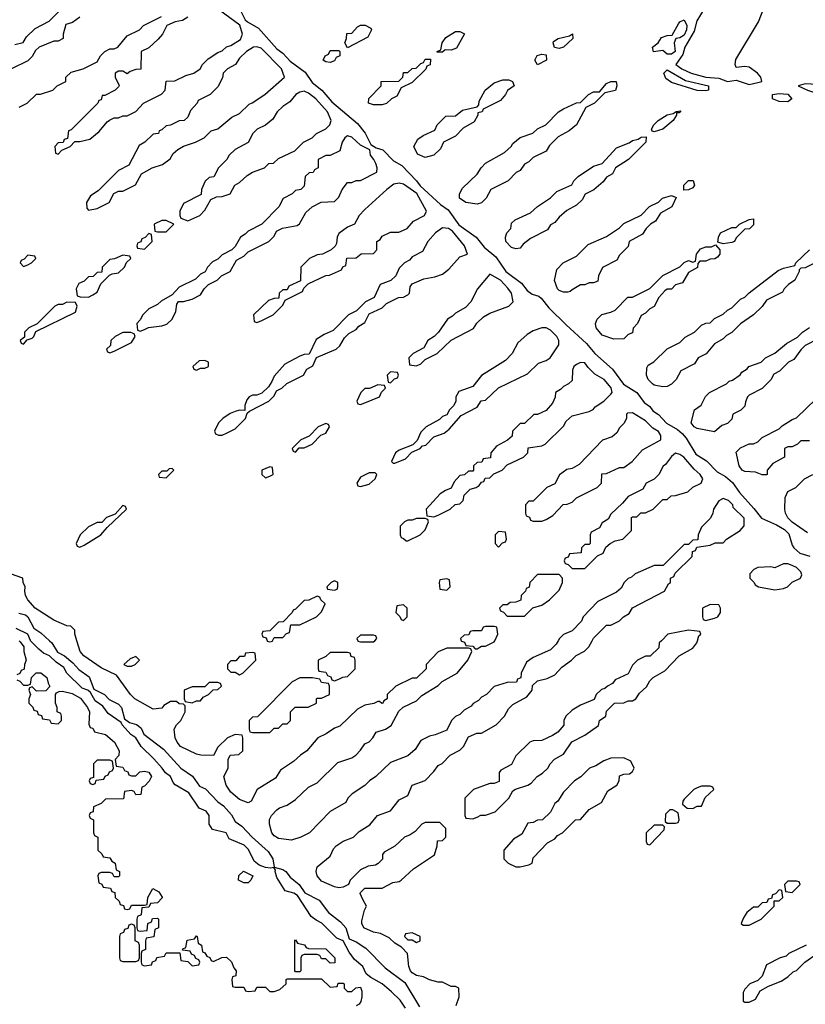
# Model space of a CAD drawing. Header units: inches. Extents: x 2769379 to 2883802, y 684208 to 828654.
# Tile 155 of 256: x 2815772 to 2819410, y 768315 to 772877. Entities that reach past the tile are written whole.
import ezdxf

# ---------------------------------------------------------------- set-up
doc = ezdxf.new("R2010")
doc.units = ezdxf.units.IN
doc.header["$MEASUREMENT"] = 0
doc.layers.add('C8716', color=7, linetype='Continuous')
doc.layers.add('C8717', color=7, linetype='Continuous')

msp = doc.modelspace()

# ---------------------------------------------------------------- linework, layer by layer
at = {"layer": 'C8716', "color": 2, "elevation": 2}
for points in [[(2815769.8, 770000), (2815774.8, 769994.8), (2815790.8, 769970.8), (2815791, 769950), (2815802, 769910), (2815794, 769890), (2815792.7, 769867.3), (2815778, 769862), (2815772.7, 769847.3), (2815758, 769842)], [(2817558.2, 768298.2), (2817533.8, 768333.8), (2817493.7, 768373.7), (2817450, 768409.6), (2817398.9, 768438.9), (2817377.2, 768457.2), (2817361.2, 768490), (2817322.6, 768522.6), (2817297.4, 768557.4), (2817270, 768609.2), (2817241.3, 768621.3), (2817171.6, 768691.6), (2817144.4, 768704.4), (2817122.4, 768722.4), (2817058.9, 768818.9), (2817042, 768830), (2817001.5, 768841.4), (2816963.3, 768903.3), (2816954.5, 768930), (2816956.5, 768936.5), (2816949.1, 768949.1), (2816933.7, 768946.3), (2816909.7, 768949.6), (2816880.3, 768960.3), (2816858.6, 768978.6), (2816832, 769032), (2816812.1, 769052.1), (2816741.7, 769081.7), (2816728.7, 769110), (2816665.6, 769125.6), (2816649.2, 769149.2), (2816649.3, 769190), (2816636, 769210), (2816603.5, 769223.5), (2816554.8, 769294.7), (2816492.3, 769332.3), (2816482.7, 769342.7), (2816471.1, 769371.1), (2816447, 769387), (2816432, 769410), (2816392.8, 769452.8), (2816334, 769510), (2816310, 769549.3), (2816286, 769566), (2816246, 769610), (2816241.2, 769621.2), (2816182.3, 769662.2), (2816156.3, 769696.3), (2816121, 769721), (2816099.3, 769759.3), (2816088, 769770), (2816060.5, 769780.5), (2815989.6, 769849.6), (2815975.6, 769875.6), (2815940.1, 769900.1), (2815910, 769929.3), (2815881.7, 769941.7), (2815861, 769961), (2815822.3, 770000)], [(2815910.2, 770000), (2815921.3, 769990), (2815946.9, 769946.9), (2815979.1, 769930), (2816018, 769898), (2816046, 769866), (2816092.9, 769832.9), (2816115.9, 769775.9), (2816164.9, 769750), (2816186.9, 769726.9), (2816230, 769706.4), (2816243.7, 769690), (2816258, 769638), (2816280.6, 769620.6), (2816312.4, 769612.4), (2816324.4, 769604.4), (2816334.3, 769594.3), (2816347, 769567), (2816438, 769498), (2816518.4, 769410), (2816572.3, 769372.3), (2816605.4, 769325.4), (2816632.9, 769312.9), (2816690, 769253.4), (2816715.4, 769235.4), (2816752.4, 769192.4), (2816770, 769162.4), (2816800.9, 769140.9), (2816849.1, 769089.1), (2816923.2, 769023.2), (2816944.9, 768990), (2816950.8, 768950.8), (2816990, 768940.4), (2817004.9, 768930), (2817024.2, 768904.2), (2817066.4, 768870), (2817092.3, 768832.3), (2817158.5, 768798.5), (2817201.4, 768741.4), (2817257.8, 768697.8), (2817282, 768670), (2817298.5, 768618.5), (2817330, 768604.2), (2817374.7, 768574.7), (2817465, 768485), (2817555.8, 768415.8), (2817624.3, 768304.3)], [(2818266.4, 770000), (2818256.9, 769983.1), (2818230, 769958), (2818150, 769922), (2818119.6, 769900.4), (2818094, 769850), (2818092.7, 769827.3), (2818078, 769822), (2818072.7, 769807.3), (2818030, 769806), (2817970, 769788), (2817934, 769750), (2817910, 769738), (2817896.9, 769723.1), (2817871.6, 769708.4), (2817863.6, 769696.4), (2817830, 769678), (2817810, 769658), (2817790, 769648), (2817772, 769630), (2817750, 769586), (2817696.9, 769563.1), (2817670, 769558), (2817630, 769538), (2817603.6, 769496.4), (2817570, 769466), (2817490, 769435.3), (2817422, 769370), (2817392, 769350), (2817370.9, 769329.1), (2817312, 769290), (2817292, 769270), (2817282, 769250), (2817210, 769208), (2817114, 769110), (2817074, 769090), (2817030, 769075.3), (2816970, 769084), (2816950, 769095.3), (2816939, 769110), (2816928.7, 769150), (2816928.9, 769171.1), (2816938, 769190), (2816963.1, 769216.9), (2816974.6, 769225.4), (2817010, 769238), (2817050, 769264.7), (2817110, 769322), (2817150, 769342), (2817244.7, 769435.3), (2817310, 769458), (2817328, 769470), (2817350, 769492), (2817370, 769522), (2817390, 769532), (2817408, 769550), (2817423.1, 769576.9), (2817466, 769590), (2817492.9, 769607.1), (2817527.3, 769672.7), (2817547.3, 769692.7), (2817610, 769722), (2817634.6, 769745.4), (2817710, 769792), (2817728.7, 769811.3), (2817798, 769850), (2817848, 769910), (2817866, 769950), (2817862, 769962), (2817850, 769966), (2817750, 769966), (2817710, 769948), (2817654, 769890), (2817654, 769870), (2817610, 769826), (2817590, 769826), (2817514, 769790), (2817474, 769750), (2817474, 769730), (2817458, 769722), (2817454, 769710), (2817448.4, 769708.4), (2817438, 769718), (2817430, 769718), (2817411.6, 769708.4), (2817370, 769702), (2817336.9, 769683.1), (2817255.3, 769604.7), (2817230, 769595.3), (2817190.9, 769569.1), (2817152, 769550), (2817102, 769490), (2817072, 769470), (2817039.8, 769440.2), (2816979.6, 769400.4), (2816956.9, 769363.1), (2816872, 769310), (2816843.6, 769256.4), (2816830, 769248.7), (2816790, 769264), (2816750, 769298), (2816728.7, 769330), (2816718, 769370), (2816738, 769410), (2816738, 769450), (2816746, 769470), (2816787.3, 769472.7), (2816806, 769490), (2816806, 769550), (2816802, 769562), (2816770, 769566), (2816734, 769550), (2816690, 769506), (2816670, 769468), (2816611.1, 769468.9), (2816590, 769474), (2816517.2, 769510), (2816500.9, 769530), (2816492.7, 769550), (2816488, 769590), (2816498, 769610), (2816518, 769630), (2816538, 769670), (2816538, 769698), (2816530, 769706), (2816510, 769708), (2816498, 769718), (2816470, 769718), (2816439.6, 769700.4), (2816430, 769688), (2816390, 769682), (2816305.2, 769730), (2816285.2, 769750), (2816220.4, 769840.4), (2816150, 769874), (2816069.6, 769929.6), (2816052.7, 769950), (2816045.2, 769970), (2816036.9, 770000)], [(2816917.3, 770000), (2816918, 769998), (2816930, 769994), (2816942, 769998), (2816943, 770000)], [(2817794, 768310), (2817808, 768350), (2817806, 768390), (2817790, 768398), (2817770, 768398), (2817730, 768418), (2817710, 768418), (2817670, 768429.2), (2817642, 768442), (2817610, 768449.3), (2817590, 768461.2), (2817581.2, 768470), (2817574, 768490), (2817568, 768550), (2817540.4, 768580.4), (2817510, 768598), (2817483.1, 768623.1), (2817443.1, 768643.1), (2817410, 768649.4), (2817366, 768670), (2817356, 768690), (2817357.2, 768702.8), (2817368.9, 768751.1), (2817378, 768770), (2817360.4, 768800.4), (2817348.4, 768828.4), (2817350, 768834), (2817370, 768854), (2817450, 768854), (2817500.4, 768879.6), (2817530, 768884.7), (2817538, 768890), (2817596.4, 768943.6), (2817692.9, 769007.1), (2817706, 769050), (2817707.3, 769072.7), (2817730, 769074), (2817746, 769090), (2817746, 769130), (2817718, 769158), (2817650, 769158), (2817634, 769150), (2817603.6, 769116.4), (2817579.8, 769100.2), (2817554, 769090), (2817510, 769048), (2817459.6, 769020.4), (2817452, 769010), (2817452.7, 768987.3), (2817432.7, 768967.3), (2817419.6, 768960.4), (2817385.4, 768954.6), (2817350, 768938), (2817302, 768890), (2817294, 768870), (2817270, 768858), (2817250, 768855.3), (2817230, 768859), (2817170, 768885.2), (2817149.2, 768910), (2817145.2, 768930), (2817150, 768952), (2817210, 769002), (2817224.7, 769035.3), (2817238, 769050), (2817269.3, 769070.7), (2817318, 769090), (2817344.7, 769115.3), (2817392.9, 769147.1), (2817429.2, 769190.8), (2817490, 769212), (2817530, 769262), (2817570, 769282), (2817589, 769331), (2817650, 769352), (2817690, 769394), (2817710, 769422), (2817728.4, 769431.6), (2817766, 769470), (2817810, 769492), (2817828, 769510), (2817850, 769554), (2817888.4, 769571.6), (2817910, 769572), (2817978, 769610), (2818018, 769650), (2818036.4, 769683.6), (2818056.4, 769703.6), (2818120.4, 769739.6), (2818146, 769770), (2818147.3, 769792.7), (2818170, 769814), (2818214.6, 769825.4), (2818250, 769842), (2818283.1, 769876.9), (2818328, 769910), (2818348.9, 769931.1), (2818388.4, 769951.6), (2818408.4, 769971.6), (2818422.9, 770000)], [(2817337.3, 770000), (2817338, 769998), (2817350, 769994), (2817410, 769994), (2817416, 770000)], [(2817817.3, 770000), (2817818, 769998), (2817832.7, 769992.7), (2817838, 769978), (2817870, 769974), (2817882, 769962), (2817890, 769962), (2817910, 769974), (2817930, 769974), (2817970, 769994), (2817972.7, 770000)], [(2818744, 770000), (2818734, 769990), (2818732.7, 769967.3), (2818691.6, 769928.4), (2818670, 769928), (2818634, 769910), (2818610, 769886), (2818590, 769846), (2818530, 769818), (2818518, 769802), (2818494, 769790), (2818482, 769778), (2818466.4, 769773.6), (2818442, 769750), (2818432.7, 769727.3), (2818370, 769702), (2818330, 769678), (2818302, 769650), (2818292, 769630), (2818291.6, 769608.4), (2818263.6, 769576.4), (2818239.6, 769560.4), (2818190, 769538), (2818150, 769535.3), (2818134, 769530), (2818070, 769466), (2818050, 769426), (2817999.6, 769400.4), (2817992, 769390), (2817992.7, 769347.3), (2817970, 769338), (2817950, 769338), (2817874, 769310), (2817834, 769270), (2817834, 769190), (2817838, 769178), (2817870, 769174), (2817890, 769182), (2817908.4, 769191.6), (2817930, 769192), (2817973.6, 769206.4), (2818038, 769270), (2818056.4, 769303.6), (2818068.4, 769311.6), (2818126, 769330), (2818140.4, 769339.6), (2818168.9, 769371.1), (2818193.6, 769386.4), (2818218, 769410), (2818228, 769430), (2818248.9, 769451.1), (2818290, 769474), (2818328.9, 769531.1), (2818390, 769562), (2818452.9, 769607.1), (2818458, 769630), (2818486, 769650), (2818490, 769674), (2818526, 769710), (2818570, 769712), (2818590, 769722), (2818610, 769722), (2818626, 769730), (2818643.1, 769756.9), (2818674.6, 769785.4), (2818690, 769814), (2818706, 769830), (2818760.4, 769859.6), (2818826, 769930), (2818890, 769964.7), (2818908.7, 769990), (2818911.6, 770000)], [(2815758, 769818), (2815772.7, 769812.7), (2815790, 769794), (2815810, 769794), (2815822, 769798), (2815826, 769830), (2815848.4, 769851.6), (2815870, 769851.3), (2815898, 769830), (2815903.6, 769803.6), (2815912, 769788), (2815892.7, 769767.3), (2815850, 769766), (2815830, 769786), (2815818, 769782), (2815814, 769770), (2815822, 769750), (2815814, 769730), (2815814, 769710), (2815832.7, 769692.7), (2815838, 769678), (2815852.7, 769672.7), (2815858, 769658), (2815872.7, 769652.7), (2815878, 769638), (2815910, 769634), (2815918, 769618), (2815950, 769614), (2815966, 769630), (2815966, 769650), (2815962, 769662), (2815946, 769670), (2815946, 769690), (2815938, 769710), (2815938, 769750), (2815942, 769758), (2815955.3, 769764.7), (2815970, 769766), (2816015.5, 769755.5), (2816053.2, 769733.2), (2816086, 769690), (2816094.8, 769670), (2816092.7, 769612.7), (2816098, 769598), (2816110, 769594), (2816118, 769578), (2816170, 769564.7), (2816211.3, 769530), (2816232, 769490), (2816231.6, 769468.4), (2816214, 769450), (2816218, 769418), (2816250, 769414), (2816258, 769398), (2816272.7, 769392.7), (2816278, 769378), (2816290, 769374), (2816310, 769374), (2816328, 769392), (2816350, 769396), (2816370.5, 769390.5), (2816382, 769370), (2816371.1, 769348.9), (2816350, 769326), (2816338, 769322), (2816332.7, 769287.3), (2816310, 769286), (2816302, 769302), (2816290, 769306), (2816258, 769302), (2816252.7, 769267.3), (2816170, 769266), (2816150, 769246), (2816114, 769230), (2816112.7, 769207.3), (2816098, 769202), (2816094, 769190), (2816098, 769178), (2816114, 769170), (2816114, 769110), (2816118, 769098), (2816134, 769090), (2816134, 769030), (2816152.7, 769012.7), (2816158, 768998), (2816190, 768994), (2816198, 768978), (2816214, 768970), (2816218, 768938), (2816234, 768930), (2816234, 768910), (2816230, 768906), (2816210, 768906), (2816202, 768922), (2816190, 768926), (2816150, 768926), (2816138, 768922), (2816134, 768910), (2816138, 768878), (2816152.7, 768872.7), (2816158, 768858), (2816192.7, 768852.7), (2816198, 768838), (2816212.7, 768832.7), (2816214, 768810), (2816232.7, 768792.7), (2816238, 768778), (2816252.7, 768772.7), (2816258, 768758), (2816270, 768754), (2816282, 768758), (2816290, 768774), (2816350, 768774), (2816362, 768778), (2816366, 768810), (2816388.4, 768851.6), (2816416.9, 768836.9), (2816431.6, 768811.6), (2816431.6, 768808.4), (2816410, 768786), (2816378, 768782), (2816370, 768766), (2816338, 768762), (2816334, 768730), (2816318, 768722), (2816314, 768710), (2816314, 768670), (2816318, 768658), (2816330, 768654), (2816362, 768658), (2816366, 768690), (2816382, 768698), (2816387.3, 768712.7), (2816410, 768714), (2816414, 768710), (2816414, 768670), (2816398, 768662), (2816392.7, 768627.3), (2816358, 768622), (2816354, 768610), (2816354, 768570), (2816338, 768562), (2816334, 768550), (2816334, 768510), (2816338, 768498), (2816350, 768494), (2816382, 768498), (2816387.3, 768512.7), (2816402, 768518), (2816407.3, 768532.7), (2816442, 768538), (2816450, 768554), (2816514, 768554), (2816518, 768518), (2816550, 768514), (2816570, 768494), (2816602, 768498), (2816606, 768510), (2816602, 768522), (2816587.3, 768527.3), (2816582, 768542), (2816567.3, 768547.3), (2816562, 768562), (2816526, 768566), (2816527.3, 768572.7), (2816542, 768578), (2816547.3, 768612.7), (2816582, 768618), (2816590, 768632), (2816594, 768630), (2816598, 768598), (2816614, 768590), (2816618, 768558), (2816630, 768554), (2816638, 768538), (2816652, 768532), (2816658, 768518), (2816670, 768514), (2816708.4, 768531.6), (2816730, 768534), (2816752.7, 768512.7), (2816763.6, 768483.6), (2816774, 768470), (2816772.7, 768447.3), (2816758, 768442), (2816754, 768430), (2816758, 768398), (2816770, 768394), (2816810, 768394), (2816818, 768378), (2816830, 768374), (2816862, 768378), (2816870, 768394), (2816910, 768394), (2816930, 768374), (2816950, 768374), (2816976.4, 768383.6), (2817006, 768410), (2817006, 768430), (2817010, 768434), (2817170, 768434), (2817210, 768394), (2817242, 768398), (2817247.3, 768412.7), (2817270, 768414), (2817274, 768410), (2817274, 768390), (2817290, 768374), (2817310, 768374), (2817328.4, 768391.6), (2817350, 768394), (2817356, 768376), (2817356, 768350), (2817351.3, 768328.7), (2817343.6, 768316.4), (2817330, 768308)], [(2819414, 768590), (2819334, 768550), (2819322, 768538), (2819294, 768530), (2819230, 768498), (2819210, 768446), (2819190, 768426), (2819154, 768410), (2819130, 768386), (2819122, 768370), (2819122, 768330), (2819130, 768324.7), (2819150, 768324.7), (2819180.4, 768339.6), (2819202, 768378), (2819240.4, 768399.6), (2819298, 768422), (2819330, 768442), (2819354.6, 768465.4), (2819370, 768472), (2819408.9, 768511.1), (2819466, 768550)]]:
    msp.add_lwpolyline(points, dxfattribs=at)
for points in [[(2816310, 769926), (2816283.6, 769916.4), (2816254, 769890), (2816270, 769882), (2816290, 769882), (2816306, 769890), (2816326, 769910)], [(2816850, 769946), (2816818, 769942), (2816812.7, 769927.3), (2816790, 769926), (2816772.7, 769907.3), (2816750, 769906), (2816734, 769890), (2816734, 769870), (2816750, 769854), (2816770, 769854), (2816790, 769842), (2816806, 769850), (2816866, 769910), (2816862, 769942)], [(2817290, 769946), (2817210, 769946), (2817190, 769926), (2817154, 769910), (2817154, 769870), (2817158, 769858), (2817190, 769854), (2817198, 769838), (2817212.7, 769832.7), (2817218, 769818), (2817230, 769814), (2817250, 769822), (2817268.4, 769831.6), (2817290, 769834), (2817326, 769870), (2817326, 769910), (2817322, 769922), (2817307.3, 769927.3), (2817302, 769942)], [(2817070, 769828), (2817034, 769810), (2816872.7, 769647.3), (2816850, 769646), (2816834, 769630), (2816834, 769590), (2816838, 769578), (2816850, 769574), (2816930, 769574), (2816950, 769594), (2816970, 769594), (2816990, 769614), (2817010, 769614), (2817026, 769630), (2817026, 769670), (2817048.4, 769691.6), (2817107.3, 769692.7), (2817146, 769710), (2817146, 769730), (2817150, 769734), (2817170, 769734), (2817206, 769750), (2817206, 769790), (2817202, 769802), (2817170, 769806), (2817162, 769822), (2817127.3, 769827.3)], [(2816690, 769806), (2816650, 769806), (2816630, 769786), (2816570, 769786), (2816534, 769770), (2816534, 769730), (2816538, 769718), (2816570, 769712), (2816590, 769722), (2816610, 769722), (2816622, 769738), (2816646, 769750), (2816667.3, 769772.7), (2816690, 769774), (2816706, 769790), (2816702, 769802)], [(2816190, 769446), (2816130, 769446), (2816114, 769430), (2816114, 769366), (2816098, 769362), (2816094, 769350), (2816098, 769338), (2816110, 769334), (2816122, 769338), (2816126, 769354), (2816162, 769358), (2816167.3, 769372.7), (2816182, 769378), (2816187.3, 769392.7), (2816202, 769398), (2816206, 769410), (2816202, 769442)], [(2818570, 769458), (2818510, 769455.3), (2818476.9, 769443.1), (2818439.8, 769420.2), (2818411.1, 769408.9), (2818371.1, 769368.9), (2818342, 769350), (2818290, 769298), (2818263.6, 769256.4), (2818250, 769246), (2818230, 769206), (2818194, 769170), (2818170, 769168), (2818150, 769158), (2818125.4, 769154.6), (2818096.9, 769103.1), (2818059.6, 769080.4), (2818014, 769030), (2818014, 768990), (2818034, 768970), (2818070, 768952), (2818090, 768952), (2818130, 768962), (2818146, 768970), (2818150, 768994), (2818216.4, 769063.6), (2818250, 769082), (2818263.1, 769096.9), (2818286, 769110), (2818346, 769170), (2818370, 769172), (2818410, 769218), (2818466, 769250), (2818496.4, 769303.6), (2818538, 769330), (2818548, 769350), (2818550, 769374), (2818570, 769382), (2818596.4, 769383.6), (2818610, 769394), (2818618, 769410), (2818602, 769442)], [(2818970, 769326), (2818930, 769326), (2818910, 769318), (2818894, 769310), (2818850, 769266), (2818843.6, 769256.4), (2818842, 769242), (2818863.6, 769223.6), (2818890, 769222), (2818910, 769234), (2818930, 769234), (2818947.3, 769272.7), (2818986, 769310), (2818982, 769322)], [(2818796.4, 769216.4), (2818783.6, 769216.4), (2818763.6, 769196.4), (2818762, 769162), (2818770, 769154), (2818810, 769154), (2818822, 769158), (2818826, 769170), (2818822, 769202)], [(2818750, 769146), (2818710, 769146), (2818674, 769110), (2818674, 769070), (2818678, 769058), (2818690, 769054), (2818756.4, 769123.6), (2818758, 769138)], [(2816810, 768878), (2816786, 768890), (2816787.3, 768912.7), (2816808.4, 768931.6), (2816851, 768910), (2816842, 768890), (2816830, 768878)], [(2819370, 768886), (2819330, 768886), (2819314, 768870), (2819318, 768838), (2819350, 768834), (2819386, 768870), (2819382, 768882)], [(2819290, 768846), (2819272.7, 768827.3), (2819258, 768822), (2819254, 768806), (2819238, 768802), (2819232.7, 768787.3), (2819210, 768786), (2819190, 768766), (2819170, 768766), (2819139.6, 768740.4), (2819123.6, 768716.4), (2819114, 768690), (2819122, 768682), (2819150, 768682), (2819206, 768710), (2819266, 768770), (2819266, 768794), (2819290, 768794), (2819306, 768810), (2819302, 768842)], [(2816290, 768686), (2816278, 768682), (2816272.7, 768667.3), (2816258, 768662), (2816252.7, 768647.3), (2816238, 768642), (2816234, 768630), (2816234, 768530), (2816238, 768518), (2816250, 768514), (2816310, 768514), (2816322, 768518), (2816326, 768530), (2816326, 768590), (2816322, 768602), (2816306, 768610), (2816306, 768670), (2816302, 768682)], [(2817590, 768646), (2817558, 768642), (2817554, 768630), (2817570, 768614), (2817590, 768614), (2817610, 768602), (2817626, 768610), (2817626, 768630)], [(2817210, 768506), (2817190, 768526), (2817170, 768526), (2817162, 768542), (2817150, 768546), (2817090, 768546), (2817078, 768542), (2817074, 768530), (2817074, 768470), (2817070, 768466), (2817050, 768466), (2817046, 768470), (2817046, 768610), (2817050, 768614), (2817058, 768598), (2817091.6, 768591.6), (2817098, 768578), (2817110, 768574), (2817190, 768572), (2817231.3, 768530), (2817232, 768508)]]:
    msp.add_lwpolyline(points, close=True, dxfattribs=at)
at = {"layer": 'C8717', "color": 2}
for points, elevation in [([(2818976.1, 772983.9), (2818908.1, 772871.9), (2818895.5, 772824.5), (2818852.7, 772750), (2818843.8, 772716.2), (2818810.4, 772670), (2818839.1, 772650), (2818882, 772630), (2818950, 772611.3), (2819010, 772605.6), (2819050, 772590.4), (2819090, 772596.5), (2819150, 772576.9), (2819190, 772585.7), (2819208.7, 772591.3), (2819203.7, 772610), (2819189.3, 772630), (2819150, 772657), (2819130, 772659.6), (2819090, 772655.3), (2819085.1, 772670), (2819087.9, 772692.1), (2819193.5, 772866.5), (2819218.7, 772930)], 6), ([(2815750, 772762), (2815788.4, 772771.6), (2815803.1, 772796.9), (2815843.1, 772836.9), (2815908, 772870), (2815970, 772931.3)], 2), ([(2816051.1, 772888.9), (2816016, 772864), (2815986, 772854), (2815974, 772810), (2815974, 772790), (2815950, 772778), (2815930, 772778), (2815862, 772750), (2815845.4, 772734.6), (2815830, 772706), (2815810, 772686), (2815734, 772650)], 2), ([(2815770, 772472), (2815806, 772490), (2815850, 772531.3), (2815868.4, 772531.6), (2815926, 772550), (2815946, 772570), (2815986, 772590), (2815986, 772610), (2816010, 772634), (2816066, 772650), (2816130, 772682), (2816146, 772710), (2816166, 772730), (2816190, 772742), (2816210, 772742), (2816226, 772750), (2816270, 772802), (2816326, 772830), (2816346, 772850), (2816428.4, 772891.6)], 2), ([(2816551.3, 772888.7), (2816526.4, 772873.6), (2816492.7, 772867.3), (2816454, 772850), (2816434, 772810), (2816412.7, 772787.3), (2816370, 772746), (2816334, 772730), (2816332.7, 772647.3), (2816310, 772646), (2816283.6, 772636.4), (2816270, 772626), (2816250, 772638), (2816230, 772638), (2816214, 772630), (2816214, 772610), (2816232, 772572), (2816230, 772566), (2816214, 772550), (2816166, 772526), (2816154, 772526), (2816150, 772506), (2816138, 772502), (2816134, 772490), (2816010, 772366), (2815998, 772362), (2815992.7, 772327.3), (2815978, 772322), (2815972.7, 772307.3), (2815950, 772306), (2815934, 772290), (2815938, 772258), (2815950, 772254), (2815967.3, 772272.7), (2816006, 772290), (2816028, 772312), (2816050, 772312), (2816096.4, 772323.6), (2816140.4, 772359.6), (2816176.4, 772403.6), (2816188.4, 772411.6), (2816210, 772422), (2816230, 772422), (2816250, 772432), (2816270, 772432), (2816282, 772438), (2816310, 772452), (2816346, 772490), (2816428.4, 772531.6), (2816446, 772550), (2816450, 772592), (2816490, 772594), (2816541.2, 772618.8), (2816578, 772630), (2816608, 772650), (2816618, 772670), (2816644.7, 772695.3), (2816690, 772724.7), (2816710, 772732), (2816729.1, 772750.9), (2816750, 772758), (2816794.8, 772785.2), (2816804, 772810), (2816792, 772852), (2816699.3, 772919.3)], 2), ([(2816796.4, 772916.4), (2816816.5, 772876.5), (2816826.4, 772866.4), (2816878.3, 772838.3), (2816962.3, 772742.3), (2816990, 772722), (2817024.9, 772685), (2817093.3, 772633.3), (2817126.1, 772586.1), (2817171.1, 772551.1), (2817216.9, 772496.9), (2817335.8, 772395.8), (2817371.2, 772351.2), (2817398, 772298), (2817422.8, 772282.8), (2817454, 772274), (2817503.5, 772223.5), (2817541.4, 772201.4), (2817610.2, 772130.2), (2817626.7, 772106.7), (2817721, 772021), (2817756.7, 771996.7), (2817806.4, 771926.4), (2817886, 771870), (2817923.4, 771823.4), (2817977.8, 771777.8), (2818022.8, 771710), (2818096.5, 771656.5), (2818121.8, 771621.8), (2818145.4, 771605.4), (2818176.1, 771596.1), (2818186.8, 771586.8), (2818222.8, 771542.8), (2818302.6, 771462.6), (2818396.9, 771376.9), (2818436.3, 771330), (2818518, 771258), (2818568.6, 771188.6), (2818630.3, 771150.3), (2818663.8, 771103.8), (2818690, 771084.9), (2818704.9, 771064.9), (2818730, 771047.7), (2818767.4, 771007.4), (2818818.5, 770978.5), (2818840.2, 770960.3), (2818858.2, 770938.2), (2818903.4, 770863.4), (2818952.5, 770832.5), (2819002, 770782), (2819040.3, 770760.3), (2819073.3, 770733.3), (2819105.8, 770685.8), (2819172.7, 770612.7), (2819207, 770567), (2819276.5, 770536.5), (2819314.4, 770514.4), (2819334.4, 770494.4), (2819350, 770442), (2819358, 770430), (2819385.8, 770405.8), (2819431.3, 770391.3)], 2), ([(2819450, 771748), (2819410, 771728), (2819390, 771726), (2819382, 771718), (2819382, 771710), (2819362, 771670), (2819332, 771650), (2819312, 771630), (2819304.7, 771615.3), (2819230, 771578), (2819211.1, 771548.9), (2819171.1, 771508.9), (2819110, 771468), (2819070, 771428), (2819045.4, 771414.6), (2819030, 771398), (2818990, 771375.3), (2818951.1, 771328.9), (2818914, 771310), (2818896.9, 771283.1), (2818834, 771250), (2818812, 771210), (2818790, 771188), (2818770, 771178), (2818750, 771175.3), (2818710, 771184), (2818702, 771190), (2818682, 771210), (2818675.3, 771230), (2818676.4, 771263.6), (2818683.1, 771276.9), (2818708.4, 771291.6), (2818770, 771352), (2818830, 771382), (2818854.6, 771405.4), (2818898, 771430), (2818930, 771462), (2818950, 771471.3), (2818970, 771472), (2818990, 771492), (2819030, 771512), (2819050, 771532), (2819070, 771542), (2819110, 771582), (2819130, 771592), (2819150, 771612), (2819284.7, 771715.3), (2819310, 771726), (2819362, 771738), (2819366, 771750), (2819429.3, 771810.7)], 2), ([(2819470, 771398), (2819410, 771368), (2819390, 771348), (2819357.3, 771302.7), (2819332, 771290), (2819291.1, 771248.9), (2819264.7, 771235.3), (2819251.1, 771208.9), (2819211.1, 771168.9), (2819150, 771138), (2819142, 771130), (2819132.7, 771107.3), (2819130, 771086), (2819111.6, 771068.4), (2819074, 771050), (2819070, 771026), (2819050, 771006), (2819023.6, 770996.4), (2818990, 770968), (2818910, 770982.7), (2818895.3, 770990), (2818882, 771010), (2818898, 771070), (2818928.4, 771091.6), (2818948.4, 771131.6), (2818966, 771150), (2819046, 771190), (2819058, 771202), (2819073.6, 771206.4), (2819108.4, 771231.6), (2819116.4, 771243.6), (2819140.4, 771259.6), (2819149.1, 771270.9), (2819206, 771290), (2819226, 771310), (2819270, 771332), (2819323.2, 771376.8), (2819374.6, 771405.4), (2819398, 771430), (2819430, 771451.3)], 2), ([(2819430, 770926), (2819390, 770926), (2819374, 770910), (2819350, 770898), (2819330, 770898), (2819314, 770890), (2819314, 770850), (2819259.6, 770820.4), (2819234, 770790), (2819234, 770770), (2819230, 770768), (2819210, 770768), (2819180.4, 770780.4), (2819130, 770784), (2819118, 770790), (2819104, 770810), (2819090, 770874), (2819110, 770894), (2819150, 770912), (2819170, 770912), (2819190, 770922), (2819210, 770942), (2819290, 770982), (2819304, 770996), (2819350, 771024.7), (2819370, 771032), (2819460.2, 771119.8)], 2), ([(2819420.4, 770500.4), (2819350, 770548.7), (2819330, 770568.7), (2819319, 770590), (2819315.3, 770610), (2819316.4, 770663.6), (2819328.9, 770691.1), (2819366, 770710), (2819406, 770750), (2819446, 770770)], 2), ([(2818422.9, 770000), (2818428.7, 770011.3), (2818488.9, 770071.1), (2818510, 770072), (2818550, 770092), (2818568.9, 770111.1), (2818594, 770126), (2818610, 770152), (2818758, 770230), (2818776.4, 770263.6), (2818786, 770270), (2818786, 770290), (2818802, 770298), (2818807.3, 770312.7), (2818886, 770390), (2818887.3, 770412.7), (2818902, 770418), (2818907.3, 770432.7), (2818970, 770442), (2818992.7, 770452.7), (2819030, 770454), (2819046, 770470), (2819108, 770510), (2819127.3, 770532.7), (2819127.3, 770567.3), (2819076.4, 770616.4), (2819074, 770630), (2819055.3, 770650), (2819030, 770659), (2819010, 770648), (2818984.7, 770610), (2818982, 770590), (2818972, 770568), (2818930, 770526), (2818914, 770490), (2818912.7, 770467.3), (2818890, 770466), (2818870, 770446), (2818850, 770446), (2818751.6, 770348.4), (2818710, 770348), (2818622, 770310), (2818605.4, 770294.6), (2818590, 770288), (2818572, 770270), (2818556.9, 770243.1), (2818535.3, 770224.7), (2818450, 770182), (2818382, 770110), (2818374, 770090), (2818330, 770046), (2818290, 770028), (2818272, 770010), (2818266.4, 770000)], 2), ([(2816036.9, 770000), (2816028, 770032), (2816028, 770048), (2816008, 770068), (2815990, 770068.7), (2815930, 770095.1), (2815844, 770150), (2815809, 770190), (2815799, 770210), (2815795.3, 770230), (2815798, 770250), (2815788, 770270), (2815786, 770290), (2815730, 770309)], 2), ([(2816943, 770000), (2816950, 770014), (2816990, 770014), (2817007.3, 770032.7), (2817022, 770038), (2817027.3, 770072.7), (2817070, 770074), (2817146, 770110), (2817170, 770134), (2817186, 770170), (2817166, 770190), (2817162, 770202), (2817150, 770206), (2817111.6, 770188.4), (2817090, 770186), (2817050, 770146), (2817038, 770142), (2817034, 770130), (2816992.7, 770087.3), (2816970, 770086), (2816930, 770046), (2816898, 770042), (2816894, 770030), (2816898, 770018), (2816912.7, 770012.7), (2816917.3, 770000)], 2), ([(2815768.2, 770128.2), (2815799.2, 770119.2), (2815810.3, 770110.3), (2815837.3, 770057.3), (2815870, 770036.4), (2815910.2, 770000)], 2), ([(2815822.3, 770000), (2815821.2, 770001.2), (2815809, 770030), (2815756, 770056)], 2), ([(2817972.7, 770000), (2817986, 770030), (2817982, 770062), (2817970, 770066), (2817930, 770066), (2817918, 770062), (2817910, 770046), (2817870, 770046), (2817858, 770042), (2817852.7, 770027.3), (2817830, 770026), (2817814, 770010), (2817817.3, 770000)], 2), ([(2817416, 770000), (2817426, 770010), (2817422, 770022), (2817410, 770026), (2817350, 770026), (2817334, 770010), (2817337.3, 770000)], 2), ([(2818911.6, 770000), (2818918, 770022), (2818926, 770030), (2818922, 770042), (2818870, 770048), (2818774, 770030), (2818744, 770000)], 2)]:
    msp.add_lwpolyline(points, dxfattribs=dict(at, elevation=elevation))
for points, elevation in [([(2817290, 772746), (2817278, 772770), (2817286, 772790), (2817287.3, 772812.7), (2817310, 772814), (2817336.4, 772843.6), (2817350, 772852), (2817372, 772852), (2817398, 772838), (2817402, 772830), (2817383.6, 772796.4)], 2), ([(2818770, 772717.2), (2818750, 772734), (2818708, 772728), (2818702, 772750), (2818728.7, 772770), (2818745.1, 772794.9), (2818770, 772804), (2818794, 772806), (2818822.4, 772857.6), (2818830, 772866.8), (2818850, 772876), (2818861.3, 772850), (2818860.8, 772830), (2818850, 772805.7), (2818830, 772793.6), (2818810.5, 772789.5), (2818802.8, 772770), (2818807.7, 772730), (2818790, 772717.6)], 2), ([(2817770, 772735.3), (2817742, 772738), (2817730, 772726), (2817706, 772726), (2817706, 772730), (2817722, 772738), (2817728, 772770), (2817745.6, 772794.4), (2817790, 772822), (2817810, 772822), (2817832, 772812), (2817794.8, 772745.2)], 2), ([(2818270, 772744), (2818248.4, 772748.4), (2818242, 772770), (2818244.7, 772775.3), (2818266, 772790), (2818318, 772802), (2818332, 772812), (2818334, 772790), (2818290, 772749)], 2), ([(2816870, 772751.8), (2816854, 772750), (2816822, 772730), (2816790, 772698), (2816771.1, 772668.9), (2816734, 772650), (2816714, 772630), (2816711.6, 772608.4), (2816690, 772566), (2816654, 772530), (2816598, 772502), (2816594, 772490), (2816563.6, 772456.4), (2816550, 772426), (2816534, 772410), (2816510, 772408), (2816470, 772388), (2816450, 772386), (2816430, 772366), (2816418, 772362), (2816414, 772350), (2816390, 772346), (2816351.1, 772308.9), (2816325.4, 772294.6), (2816276.9, 772203.1), (2816230, 772178), (2816136, 772084), (2816099.8, 772060.2), (2816082, 772030), (2816083.6, 772003.6), (2816090, 771994), (2816130, 772002), (2816186, 772030), (2816208.4, 772071.6), (2816230, 772082), (2816250, 772082), (2816308.4, 772111.6), (2816336.4, 772163.6), (2816386, 772190), (2816433.6, 772206.4), (2816468.4, 772231.6), (2816483.1, 772256.9), (2816504.7, 772275.3), (2816530, 772291.3), (2816586, 772310), (2816626, 772330), (2816658, 772362), (2816690, 772372), (2816754.6, 772425.4), (2816790, 772442), (2816834, 772486), (2816848.9, 772491.1), (2816908, 772530), (2816998, 772610), (2816985.2, 772650), (2816890, 772745.2)], 2), ([(2817210, 772678), (2817190, 772682), (2817178, 772690), (2817186, 772710), (2817202, 772718), (2817210, 772734), (2817250, 772734), (2817254, 772730), (2817254, 772710), (2817238, 772702), (2817230, 772686)], 2), ([(2818170, 772668), (2818158, 772690), (2818169.3, 772710.7), (2818190, 772718), (2818210, 772714), (2818212, 772690)], 2), ([(2817410, 772482), (2817388, 772490), (2817388.4, 772511.6), (2817446, 772570), (2817446, 772590), (2817527.3, 772592.7), (2817546, 772610), (2817550, 772632), (2817570, 772632), (2817589, 772651), (2817608, 772652), (2817630, 772674), (2817642, 772678), (2817650, 772694), (2817674, 772694), (2817672.7, 772667.3), (2817658, 772662), (2817652.7, 772647.3), (2817590, 772586), (2817538, 772562), (2817518, 772522), (2817494, 772510), (2817470, 772488), (2817450, 772482)], 2), ([(2818950, 772547.6), (2818909.3, 772549.3), (2818790, 772585.6), (2818764.4, 772604.4), (2818755.1, 772630), (2818770, 772644.9), (2818855.6, 772595.6), (2818962, 772570), (2818962, 772550)], 2), ([(2817650, 772239), (2817613.6, 772253.6), (2817598, 772290), (2817616.4, 772323.6), (2817640.2, 772339.8), (2817694.6, 772365.4), (2817706, 772390), (2817746, 772430), (2817790, 772432), (2817822, 772458), (2817890, 772474), (2817898, 772482), (2817900.4, 772499.6), (2817928, 772550), (2817970, 772584.7), (2818010, 772598), (2818038, 772598), (2818054, 772590), (2818062, 772570), (2818031.6, 772548.4), (2818022, 772530), (2817998, 772502), (2817918, 772462), (2817914, 772450), (2817894, 772446), (2817894, 772434), (2817876.9, 772403.1), (2817825.4, 772374.6), (2817790, 772338), (2817734, 772310), (2817721, 772279), (2817690, 772248.7)], 2), ([(2817890, 772022), (2817838, 772030), (2817809, 772050), (2817808.7, 772070), (2817823.1, 772096.9), (2817890, 772162), (2817908.9, 772191.1), (2817930, 772212), (2818018, 772262), (2818048, 772290), (2818056.4, 772303.6), (2818090, 772331.3), (2818148.9, 772351.1), (2818170, 772371.3), (2818208, 772390), (2818268, 772450), (2818290, 772464.7), (2818350, 772492), (2818370, 772494), (2818406, 772530), (2818430, 772542), (2818458, 772542), (2818490, 772582), (2818510, 772591.3), (2818534, 772590), (2818538, 772570), (2818530.7, 772549.3), (2818482, 772538), (2818434, 772490), (2818394, 772470), (2818350.8, 772389.2), (2818317.3, 772362.7), (2818265.4, 772334.6), (2818225.4, 772294.6), (2818210, 772268), (2818150, 772238), (2818130, 772218), (2818110, 772208), (2818090, 772178), (2818071.6, 772168.4), (2818034, 772130), (2817954, 772090), (2817932, 772050), (2817910, 772028.7)], 2), ([(2819410, 772579.5), (2819378, 772570), (2819421, 772550), (2819502.8, 772522.8), (2819550, 772486.5), (2819570, 772479.6), (2819630, 772480.9), (2819690, 772450.6), (2819700.9, 772459.1), (2819705.1, 772470), (2819702.9, 772490), (2819690, 772512.7), (2819650, 772516.2), (2819630, 772522.9), (2819590, 772547.8), (2819553.4, 772553.4), (2819495.1, 772575.1)], 6), ([(2817090, 772545.2), (2817070, 772541.2), (2817051.3, 772530), (2817022.8, 772497.2), (2816990, 772475.3), (2816964.7, 772450), (2816943.6, 772416.4), (2816910.9, 772389.1), (2816872, 772370), (2816852, 772350), (2816830, 772308), (2816770, 772275.3), (2816742, 772250), (2816732, 772230), (2816692, 772190), (2816671.1, 772148.9), (2816650, 772146), (2816631.6, 772128.4), (2816614, 772090), (2816612.7, 772067.3), (2816530, 772026), (2816514, 771990), (2816514, 771970), (2816518, 771958), (2816550, 771944.7), (2816606, 771970), (2816630, 771994), (2816656.4, 772043.6), (2816683.1, 772056.9), (2816710, 772058), (2816746, 772070), (2816768.9, 772111.1), (2816790, 772122), (2816824.7, 772155.3), (2816850, 772171.3), (2816906, 772190), (2816926, 772210), (2816947.3, 772212.7), (2816970, 772234), (2817046, 772270), (2817086, 772310), (2817126, 772330), (2817146, 772350), (2817190, 772372), (2817208, 772390), (2817214, 772410), (2817197.2, 772450), (2817142.7, 772510), (2817110, 772536)], 2), ([(2819330, 772496.2), (2819290, 772498.7), (2819259, 772510), (2819258, 772530), (2819290, 772535.3), (2819330, 772532.6), (2819347.7, 772510)], 2), ([(2818710, 772358), (2818700.4, 772360.4), (2818698, 772370), (2818708.7, 772390), (2818728.7, 772410), (2818770, 772436), (2818798, 772442), (2818812, 772452), (2818834, 772454), (2818826, 772446), (2818814, 772446), (2818814, 772434), (2818798, 772410), (2818750, 772369.2)], 2), ([(2817290, 772339), (2817278, 772330), (2817264.7, 772310), (2817254, 772270), (2817210, 772248), (2817190, 772248), (2817154, 772230), (2817154, 772190), (2817138, 772182), (2817131.6, 772168.4), (2817112.7, 772167.3), (2817094, 772150), (2817090, 772106), (2817074, 772090), (2817050, 772086), (2817034, 772070), (2816991.6, 772048.4), (2816972, 772010), (2816894, 771930), (2816830, 771898), (2816816.9, 771883.1), (2816794, 771870), (2816770, 771826), (2816754, 771810), (2816710, 771788), (2816690, 771768), (2816665.4, 771754.6), (2816642, 771730), (2816631.3, 771708.7), (2816610, 771698), (2816585.4, 771674.6), (2816510, 771638), (2816478, 771602), (2816426.4, 771573.6), (2816410, 771558), (2816370, 771538), (2816342, 771510), (2816330, 771486), (2816314, 771470), (2816318, 771438), (2816330, 771434), (2816350, 771442), (2816368.7, 771451.3), (2816430, 771458), (2816453.6, 771466.4), (2816478, 771490), (2816494.6, 771525.4), (2816500.4, 771559.6), (2816508, 771572), (2816530, 771572), (2816570, 771582), (2816610, 771602), (2816626, 771630), (2816646, 771650), (2816686, 771670), (2816706, 771690), (2816746, 771710), (2816776.4, 771763.6), (2816810, 771782), (2816830, 771802), (2816926, 771850), (2816950, 771874), (2816962, 771898), (2816988.9, 771911.1), (2817056.4, 771923.6), (2817068.4, 771931.6), (2817096.4, 771983.6), (2817126, 772010), (2817168.9, 772031.1), (2817230, 772034), (2817250, 772054), (2817266, 772090), (2817290, 772122), (2817310, 772122), (2817330, 772132), (2817350, 772132), (2817426, 772170), (2817428, 772190), (2817422, 772210), (2817412.7, 772230), (2817396, 772250), (2817393.6, 772273.6), (2817350, 772295.3), (2817310, 772332.7)], 2), ([(2818070, 771815.3), (2818050, 771821.2), (2818024, 771850), (2818022, 771870), (2818028, 771890), (2818046, 771910), (2818050, 771934), (2818066, 771950), (2818138, 771982), (2818170, 772012), (2818230, 772052), (2818259, 772081), (2818328.4, 772111.6), (2818338, 772130), (2818358, 772150), (2818430, 772198), (2818468.9, 772211.1), (2818536, 772284), (2818594, 772306), (2818610, 772318), (2818636.4, 772323.6), (2818650, 772332), (2818674, 772334), (2818672, 772310), (2818591.3, 772230), (2818532, 772190), (2818516.9, 772163.1), (2818490, 772148), (2818474.4, 772125.6), (2818430.9, 772089.1), (2818391.6, 772068.4), (2818376.9, 772043.1), (2818350, 772018), (2818306.4, 771993.6), (2818270, 771962), (2818250, 771938), (2818230, 771926), (2818216.9, 771903.1), (2818136.9, 771863.1), (2818103.5, 771836.5), (2818090, 771818)], 2), ([(2817530, 772119.3), (2817505.2, 772114.8), (2817472, 772090), (2817370, 771998), (2817344.7, 771970), (2817322, 771930), (2817290, 771915.3), (2817250, 771886), (2817242, 771870), (2817239.6, 771840.4), (2817232.7, 771827.3), (2817214, 771810), (2817174, 771790), (2817150, 771788), (2817114, 771770), (2817074, 771730), (2817072.7, 771667.3), (2817018, 771642), (2817010, 771626), (2816990, 771626), (2816974, 771610), (2816972.7, 771587.3), (2816950, 771586), (2816923.6, 771576.4), (2816854, 771510), (2816858, 771478), (2816870, 771474), (2816890, 771482), (2816946, 771510), (2816990, 771554), (2817002, 771578), (2817082, 771618), (2817087.3, 771632.7), (2817107.3, 771652.7), (2817190, 771692), (2817207.3, 771692.7), (2817262, 771718), (2817268, 771732), (2817282, 771738), (2817287.3, 771772.7), (2817330, 771774), (2817352.7, 771792.7), (2817410, 771794), (2817426, 771810), (2817426, 771850), (2817442, 771858), (2817450, 771874), (2817490, 771892), (2817527.3, 771892.7), (2817550, 771902), (2817566, 771910), (2817596.4, 771943.6), (2817646, 771970), (2817655.3, 771990), (2817611.8, 772071.8), (2817550, 772115.1)], 2), ([(2818847.3, 772087.3), (2818848, 772110), (2818870, 772131.3), (2818891.6, 772131.6), (2818898, 772110), (2818890, 772098), (2818870, 772088.7)], 2), ([(2818290, 771615.3), (2818270, 771622), (2818262, 771630), (2818248.9, 771668.9), (2818260.4, 771719.6), (2818288.9, 771751.1), (2818350, 771782), (2818404.7, 771835.3), (2818490, 771872), (2818550, 771912), (2818570, 771932), (2818650, 771972), (2818689.1, 772010.9), (2818730, 772032), (2818749.1, 772050.9), (2818790, 772062), (2818812.7, 772052.7), (2818792, 772010), (2818739.6, 771980.4), (2818716.9, 771943.1), (2818694, 771930), (2818674, 771910), (2818656.9, 771883.1), (2818594, 771850), (2818590, 771826), (2818550, 771786), (2818536.9, 771763.1), (2818471.6, 771728.4), (2818452, 771690), (2818450, 771666), (2818430, 771658), (2818410, 771658), (2818390, 771648), (2818370, 771648), (2818330, 771626), (2818322, 771618), (2818310, 771615.3)], 2), ([(2816450, 771946), (2816430, 771946), (2816394, 771930), (2816398, 771898), (2816410, 771894), (2816450, 771894), (2816486, 771930)], 2), ([(2819030, 771838), (2819006, 771846), (2819008, 771870), (2819018, 771890), (2819070, 771914), (2819090, 771914), (2819106, 771930), (2819150, 771952), (2819170, 771954), (2819170, 771926), (2819151.3, 771908.7), (2819130, 771906), (2819090, 771866), (2819082, 771850), (2819070, 771844)], 2), ([(2816370, 771886), (2816352.7, 771867.3), (2816338, 771862), (2816332.7, 771847.3), (2816318, 771842), (2816314, 771830), (2816318, 771818), (2816350, 771814), (2816386, 771850), (2816382, 771882)], 2), ([(2817730, 771912), (2817698, 771890), (2817662, 771850), (2817636.9, 771803.1), (2817590, 771778), (2817576.9, 771763.1), (2817554, 771750), (2817530, 771726), (2817514, 771690), (2817490.9, 771669.1), (2817442, 771650), (2817414, 771590), (2817374, 771570), (2817331.6, 771528.4), (2817294, 771510), (2817223.6, 771436.4), (2817182, 771418), (2817145.4, 771394.6), (2817112.7, 771327.3), (2817090, 771326), (2817070, 771318), (2816999.6, 771280.4), (2816950, 771226), (2816939.8, 771200.2), (2816923.6, 771176.4), (2816892.7, 771147.3), (2816870, 771138), (2816850, 771138), (2816834, 771130), (2816823.6, 771116.4), (2816814, 771090), (2816814, 771066), (2816790, 771068), (2816770, 771062), (2816747.1, 771052.9), (2816712, 771030), (2816692, 771010), (2816674, 770970), (2816678, 770958), (2816692.7, 770952.7), (2816710, 770952), (2816730, 770962), (2816770, 770982), (2816818, 771030), (2816826, 771054), (2816836.4, 771063.6), (2816926, 771110), (2816950, 771134), (2816962, 771158), (2816986, 771170), (2817008.4, 771191.6), (2817086, 771230), (2817102, 771258), (2817130, 771274), (2817147.3, 771312.7), (2817238, 771350), (2817254.6, 771365.4), (2817276.4, 771403.6), (2817296.4, 771423.6), (2817330, 771442), (2817343.1, 771456.9), (2817370, 771474), (2817390, 771514), (2817450, 771542), (2817470, 771562), (2817526, 771590), (2817550, 771592), (2817570, 771602), (2817578, 771610), (2817580.4, 771639.6), (2817590, 771654), (2817643.1, 771676.9), (2817694.6, 771685.4), (2817730, 771698), (2817759, 771721), (2817810, 771778), (2817846, 771790), (2817832.3, 771830), (2817777, 771897), (2817758, 771910)], 2), ([(2818523.6, 771396.4), (2818470, 771415.3), (2818442, 771450), (2818438, 771470), (2818446, 771490), (2818468.7, 771511.3), (2818510, 771522), (2818530, 771532), (2818588.4, 771591.6), (2818610, 771592), (2818690, 771632), (2818750, 771692), (2818830, 771732), (2818850, 771752), (2818870, 771762), (2818890, 771754), (2818902, 771758), (2818906, 771790), (2818924.7, 771815.3), (2818950, 771824.7), (2818975.3, 771824.7), (2818994, 771834), (2819014, 771810), (2819014, 771790), (2819003.6, 771776.4), (2818991.1, 771768.9), (2818970, 771768), (2818950, 771758), (2818922, 771758), (2818912.7, 771747.3), (2818911.1, 771728.9), (2818870, 771706), (2818842, 771658), (2818810, 771648), (2818790, 771628.7), (2818770, 771628), (2818759.6, 771620.4), (2818732, 771590), (2818711.1, 771548.9), (2818690, 771538), (2818670, 771518), (2818650, 771506), (2818634, 771470), (2818612.7, 771447.3), (2818610, 771426), (2818590, 771418), (2818570, 771398)], 2), ([(2815810, 771786), (2815792.7, 771767.3), (2815778, 771762), (2815774, 771750), (2815790, 771734), (2815810, 771742), (2815826, 771750), (2815846, 771770), (2815842, 771782)], 2), ([(2816250, 771786), (2816211.6, 771768.4), (2816190, 771766), (2816154, 771730), (2816152.7, 771707.3), (2816130, 771706), (2816112.7, 771687.3), (2816090, 771686), (2816070, 771666), (2816045.4, 771654.6), (2816034, 771630), (2816038, 771598), (2816052.7, 771592.7), (2816090, 771592), (2816110, 771602), (2816130, 771614), (2816147.3, 771652.7), (2816187.3, 771692.7), (2816200.4, 771699.6), (2816230, 771704.7), (2816258, 771730), (2816267.3, 771752.7), (2816286, 771770), (2816282, 771782)], 2), ([(2817950, 771698), (2817892, 771630), (2817862, 771570), (2817836.9, 771543.1), (2817790, 771518), (2817776.9, 771503.1), (2817754, 771490), (2817711.3, 771428.7), (2817691.1, 771408.9), (2817662, 771390), (2817643.6, 771356.4), (2817594, 771330), (2817574, 771310), (2817578, 771278), (2817610, 771274), (2817630, 771282), (2817650, 771302), (2817706, 771330), (2817770, 771392), (2817873.6, 771446.4), (2817888.9, 771471.1), (2817920.2, 771499.8), (2817950, 771518), (2818038, 771550), (2818058, 771570), (2818049, 771610), (2818033.3, 771633.3), (2817998, 771670)], 2), ([(2815990, 771568), (2815970, 771558), (2815950, 771558), (2815934, 771550), (2815852.7, 771467.3), (2815814, 771450), (2815794, 771430), (2815794, 771406), (2815774, 771390), (2815778, 771378), (2815790, 771374), (2815806, 771394), (2815830, 771402), (2815838, 771410), (2815847.3, 771432.7), (2816030, 771522), (2816038, 771550), (2816030, 771566)], 2), ([(2816250, 771428), (2816214, 771410), (2816194, 771390), (2816192.7, 771367.3), (2816174, 771350), (2816178, 771338), (2816190, 771334), (2816210, 771342), (2816290, 771382), (2816306, 771410), (2816302, 771422), (2816287.3, 771427.3)], 2), ([(2818210, 771448.7), (2818190, 771448.7), (2818150, 771435.3), (2818122, 771418), (2818079.6, 771380.4), (2818052, 771330), (2818022, 771298), (2817910, 771228), (2817870, 771178), (2817805.4, 771154.6), (2817792, 771130), (2817792, 771110), (2817782, 771090), (2817762, 771070), (2817750, 771046), (2817730, 771038), (2817716, 771024), (2817654, 770990), (2817630, 770966), (2817612.7, 770927.3), (2817592.7, 770907.3), (2817530, 770882), (2817512, 770870), (2817494, 770830), (2817502, 770822), (2817510, 770822), (2817558, 770842), (2817587.3, 770872.7), (2817626, 770890), (2817638, 770902), (2817653.6, 770906.4), (2817690, 770944.7), (2817738, 770962), (2817760.4, 770979.6), (2817816.4, 771043.6), (2817890, 771082), (2817908.9, 771111.1), (2817930, 771114), (2817990, 771172), (2818123.1, 771236.9), (2818174.6, 771285.4), (2818210, 771298), (2818228, 771310), (2818268.7, 771370), (2818269, 771390), (2818259, 771410), (2818230, 771439)], 2), ([(2816630, 771298), (2816603.6, 771296.4), (2816574, 771270), (2816578, 771258), (2816590, 771254), (2816610, 771262), (2816630, 771262), (2816646, 771270), (2816646, 771290)], 2), ([(2818370, 771288.7), (2818350, 771279), (2818338, 771270), (2818332.7, 771252.7), (2818330, 771206), (2818314, 771190), (2818290, 771178), (2818276.9, 771163.1), (2818254, 771150), (2818251.6, 771128.4), (2818239.6, 771100.4), (2818210, 771066), (2818170, 771048), (2818152.7, 771047.3), (2818110, 771006), (2818090, 771006), (2818054, 770970), (2818052.7, 770947.3), (2818031.6, 770928.4), (2817979.6, 770900.4), (2817954, 770870), (2817952.7, 770847.3), (2817918, 770842), (2817912.7, 770827.3), (2817890, 770826), (2817874, 770810), (2817874, 770790), (2817870, 770786), (2817850, 770786), (2817831.6, 770768.4), (2817810, 770766), (2817783.6, 770736.4), (2817770, 770706), (2817743.6, 770696.4), (2817719.6, 770680.4), (2817654, 770610), (2817658, 770578), (2817690, 770574), (2817710, 770582), (2817766, 770610), (2817788.4, 770631.6), (2817810, 770634), (2817826, 770650), (2817830, 770674), (2817858, 770702), (2817886, 770710), (2817900.4, 770719.6), (2817910, 770734), (2817922, 770738), (2817927.3, 770752.7), (2817950, 770754), (2817967.3, 770772.7), (2818006, 770790), (2818030, 770814), (2818106, 770850), (2818126, 770870), (2818127.3, 770892.7), (2818190, 770902), (2818206, 770910), (2818290, 770994), (2818303.1, 771016.9), (2818330, 771042), (2818410, 771062), (2818428.4, 771071.6), (2818436.4, 771083.6), (2818478, 771110), (2818510, 771142), (2818515.3, 771150), (2818512, 771172), (2818479, 771210), (2818435.5, 771235.5), (2818405.2, 771265.2), (2818390, 771288)], 2), ([(2817490, 771246), (2817474, 771230), (2817478, 771198), (2817490, 771194), (2817507.3, 771212.7), (2817522, 771218), (2817526, 771230), (2817522, 771242)], 2), ([(2817430, 771186), (2817391.6, 771168.4), (2817370, 771168), (2817352, 771150), (2817334, 771110), (2817338, 771098), (2817350, 771094), (2817370, 771102), (2817438, 771130), (2817448, 771152), (2817466, 771170), (2817462, 771182)], 2), ([(2818610, 771055.3), (2818586.4, 771053.6), (2818582, 771050), (2818582, 771030), (2818570, 771006), (2818550, 770986), (2818536.9, 770963.1), (2818515.3, 770944.7), (2818471.6, 770928.4), (2818363.6, 770816.4), (2818330, 770798), (2818306.4, 770793.6), (2818271.6, 770768.4), (2818250, 770726), (2818214, 770710), (2818150, 770646), (2818130, 770646), (2818114, 770630), (2818114, 770590), (2818118, 770578), (2818132.7, 770572.7), (2818138, 770558), (2818150, 770554), (2818190, 770554), (2818210, 770562), (2818240.4, 770579.6), (2818288.4, 770631.6), (2818307.3, 770632.7), (2818330, 770642), (2818350, 770662), (2818446, 770710), (2818466, 770730), (2818467.3, 770772.7), (2818490, 770774), (2818550, 770802), (2818570, 770802), (2818608, 770830), (2818656.4, 770883.6), (2818742, 770930), (2818741.2, 770950), (2818730, 770968.7), (2818704.1, 770984.1), (2818670, 771019)], 2), ([(2817190, 771006), (2817154, 770990), (2817112.7, 770947.3), (2817074, 770930), (2817034, 770890), (2817038, 770878), (2817050, 770874), (2817066, 770894), (2817090, 770894), (2817126, 770910), (2817167.3, 770952.7), (2817190, 770962), (2817206, 770990), (2817202, 771002)], 2), ([(2818810, 770868), (2818790, 770854), (2818763.6, 770816.4), (2818751.6, 770808.4), (2818732, 770770), (2818711.1, 770748.9), (2818674, 770730), (2818658, 770702), (2818590, 770668), (2818563.6, 770636.4), (2818510, 770586), (2818496.9, 770563.1), (2818470, 770546), (2818456.9, 770523.1), (2818418, 770502), (2818414, 770490), (2818414, 770450), (2818410, 770446), (2818390, 770446), (2818374, 770430), (2818372.7, 770407.3), (2818318, 770402), (2818312.7, 770387.3), (2818298, 770382), (2818294, 770370), (2818298, 770358), (2818312.7, 770352.7), (2818330, 770334), (2818390, 770334), (2818447.3, 770392.7), (2818474.6, 770405.4), (2818487.3, 770432.7), (2818506, 770450), (2818530, 770462), (2818566, 770470), (2818606, 770510), (2818606, 770570), (2818610, 770574), (2818630, 770574), (2818648.4, 770591.6), (2818670, 770592), (2818706, 770610), (2818750, 770654), (2818770, 770654), (2818788.4, 770671.6), (2818810, 770672), (2818866, 770690), (2818889.1, 770710.9), (2818928, 770730), (2818935.3, 770750), (2818924, 770770), (2818895.1, 770795.1), (2818848, 770850), (2818830, 770862)], 2), ([(2816478, 770798), (2816463.6, 770796.4), (2816454, 770786), (2816430, 770786), (2816414, 770770), (2816418, 770758), (2816450, 770754), (2816486, 770790)], 2), ([(2816930, 770806), (2816894, 770790), (2816894, 770770), (2816910, 770754), (2816930, 770762), (2816946, 770770), (2816942, 770802)], 2), ([(2817418, 770778), (2817390, 770778), (2817350, 770758), (2817334, 770730), (2817338, 770718), (2817350, 770714), (2817390, 770724.7), (2817418, 770750), (2817426, 770770)], 2), ([(2816250, 770626), (2816214, 770586), (2816174, 770570), (2816152, 770548), (2816130, 770548), (2816090, 770528), (2816052, 770490), (2816034, 770450), (2816038, 770438), (2816050, 770434), (2816070, 770442), (2816148, 770490), (2816176.4, 770523.6), (2816266, 770610), (2816262, 770622)], 2), ([(2817650, 770566), (2817610, 770566), (2817590, 770558), (2817570, 770558), (2817554, 770550), (2817534, 770530), (2817534, 770490), (2817538, 770478), (2817550, 770474), (2817562, 770462), (2817570, 770462), (2817626, 770490), (2817650, 770514), (2817666, 770550), (2817662, 770562)], 2), ([(2817990, 770506), (2817974, 770490), (2817974, 770450), (2817990, 770434), (2818007.3, 770452.7), (2818022, 770458), (2818026, 770470), (2818022, 770502)], 2), ([(2819330, 770355.3), (2819310, 770355.3), (2819270, 770338), (2819250, 770342), (2819190, 770339), (2819172, 770330), (2819154, 770310), (2819154, 770290), (2819174, 770270), (2819178, 770258), (2819194, 770250), (2819270, 770236), (2819310, 770241), (2819328, 770250), (2819349.1, 770270.9), (2819388, 770290), (2819395.1, 770304.9), (2819390, 770319), (2819370, 770339), (2819350, 770349)], 2), ([(2817750, 770286), (2817718, 770282), (2817714, 770270), (2817718, 770238), (2817750, 770234), (2817766, 770250), (2817762, 770282)], 2), ([(2818270, 770306), (2818170, 770306), (2818134, 770270), (2818131.6, 770248.4), (2818118, 770242), (2818114, 770230), (2818094, 770210), (2818092.7, 770187.3), (2818070, 770178), (2818043.6, 770176.4), (2818030, 770166), (2818010, 770166), (2817994, 770150), (2817998, 770138), (2818012.7, 770132.7), (2818030, 770114), (2818110, 770114), (2818148, 770152), (2818190, 770164.7), (2818226, 770190), (2818270, 770234), (2818286, 770270), (2818286, 770290)], 2), ([(2817230, 770278), (2817214, 770270), (2817194, 770250), (2817198, 770238), (2817230, 770234), (2817242, 770238), (2817246, 770250), (2817246, 770270)], 2), ([(2817550, 770166), (2817518, 770162), (2817514, 770130), (2817532.7, 770112.7), (2817538, 770098), (2817550, 770094), (2817566, 770110), (2817566, 770150)], 2), ([(2818970, 770168), (2818934, 770150), (2818934, 770110), (2818938, 770098), (2818950, 770094), (2818990, 770104.7), (2819006, 770110), (2819018, 770130), (2819018, 770150), (2819010, 770166)], 2)]:
    msp.add_lwpolyline(points, close=True, dxfattribs=dict(at, elevation=elevation))

doc.saveas('drawing.dxf')
